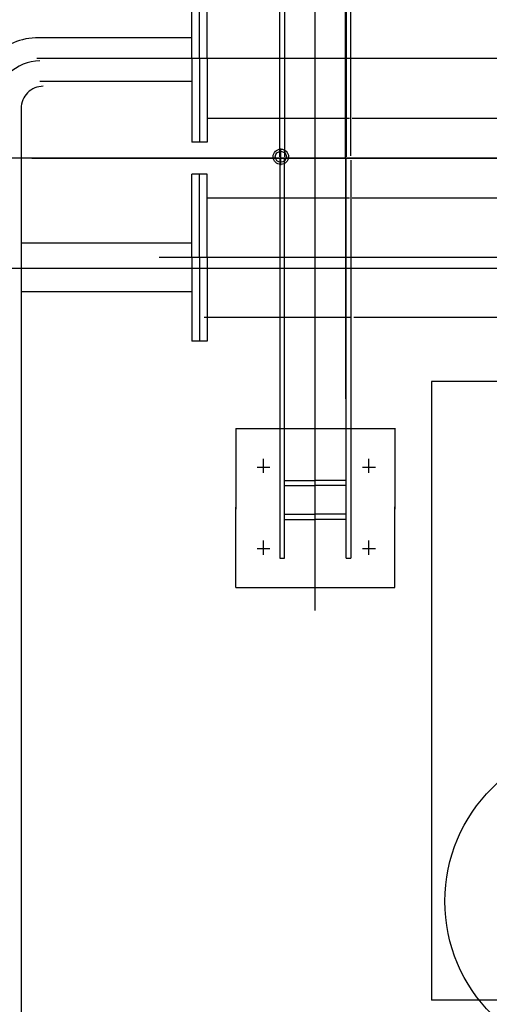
# Model space of a CAD drawing. Extents: x -11758 to 4934791, y -233543 to 1826789.
# Tile 137 of 256: x 2133392 to 2134454, y 41920 to 44148. Entities that reach past the tile are written whole.
import ezdxf

# ---------------------------------------------------------------- set-up
doc = ezdxf.new("R2010")
doc.units = 0
doc.header["$LTSCALE"] = 800
doc.header["$MEASUREMENT"] = 0
doc.layers.add('KEY PLAN', color=251, linetype='CONTINUOUS')

# ---------------------------------------------------------------- blocks, each defined once
blk = doc.blocks.new('UTCOMBINE')
at = {"layer": 'KEY PLAN'}
for p, q in [((-705610.5, 44766.4, 0), (-705610.5, 47168.5, 0)), ((-706744.6, 46783.9, 0), (-706539, 46783.9, 0)), ((-706539, 45384, 0), (-706539, 46783.9, 0)), ((-706276, 45902, 0), (-706276, 43498.3, 0)), ((-706096.2, 45850.4, 0), (-706455.8, 45850.4, 0)), ((-706455.8, 45850.4, 0), (-706455.8, 45668.4, 0)), ((-706455.8, 45850.4, 0), (-706455.8, 45668.4, 0)), ((-706455.8, 45849.4, 0), (-706455.8, 45667.4, 0)), ((-706096.2, 45850.4, 0), (-706096.2, 45668.4, 0)), ((-706396.4, 45744.2, 0), (-706396.4, 45776.2, 0)), ((-706356.5, 44883.6, 0), (-706356.5, 45783.8, 0)), ((-706345.6, 45783.8, 0), (-706356.5, 45783.8, 0)), ((-706345.6, 45783.8, 0), (-706345.6, 44881.4, 0)), ((-706206.4, 45783.8, 0), (-706206.4, 44881.4, 0)), ((-706195.5, 45783.8, 0), (-706206.4, 45783.8, 0)), ((-706195.5, 44881.4, 0), (-706195.5, 45783.8, 0)), ((-706158, 45744.2, 0), (-706158, 45776.2, 0)), ((-706411.9, 45762.9, 0), (-706383.1, 45762.9, 0)), ((-706173.5, 45762.9, 0), (-706144.7, 45762.9, 0)), ((-706345.6, 45696.4, 0), (-706275.6, 45696.4, 0)), ((-706345.6, 45684.6, 0), (-706276.5, 45684.6, 0)), ((-706206.4, 45696.4, 0), (-706276.4, 45696.4, 0)), ((-706205.5, 45684.6, 0), (-706275.5, 45684.6, 0)), ((-706455.8, 45490.8, 0), (-706455.8, 45672.9, 0)), ((-706455.8, 45490.8, 0), (-706455.8, 45672.9, 0)), ((-706455.8, 45489.8, 0), (-706455.8, 45671.9, 0)), ((-706096.2, 45490.8, 0), (-706096.2, 45672.9, 0)), ((-706345.6, 45619.8, 0), (-706275.6, 45619.8, 0)), ((-706206.4, 45619.8, 0), (-706276.4, 45619.8, 0)), ((-706345.6, 45607.9, 0), (-706276.5, 45607.9, 0)), ((-706205.5, 45607.9, 0), (-706275.5, 45607.9, 0)), ((-706411.9, 45578.4, 0), (-706383.1, 45578.4, 0)), ((-706396.4, 45558.9, 0), (-706396.4, 45590.9, 0)), ((-706173.5, 45578.4, 0), (-706144.7, 45578.4, 0)), ((-706158, 45558.9, 0), (-706158, 45590.9, 0)), ((-706096.2, 45490.8, 0), (-706455.8, 45490.8, 0)), ((-706344.1, 44878.9, 0), (-706344.1, 45423.4, 0)), ((-706744.6, 45384, 0), (-706539, 45384, 0)), ((-706031.1, 45293, 0), (-705996.8, 45293, 0)), ((-706031.1, 45104, 0), (-706031.1, 45293, 0)), ((-706013.9, 45104, 0), (-706013.9, 45293, 0)), ((-705996.8, 45104, 0), (-705996.8, 45293, 0)), ((-706363.5, 45239, 0), (-708350.5, 45239, 0)), ((-706024.6, 45239, 0), (-706354.6, 45239, 0)), ((-705996.8, 45181.4, 0), (-705610.5, 45181.4, 0)), ((-708350.5, 45128.8, 0), (-705553.2, 45128.8, 0)), ((-708350.5, 45103.8, 0), (-705922.9, 45103.8, 0)), ((-708350.5, 45103.8, 0), (-705922.9, 45103.8, 0)), ((-706031.1, 45104, 0), (-706031.1, 44915, 0)), ((-706013.9, 45104, 0), (-706013.9, 44915, 0)), ((-705996.8, 45104, 0), (-705996.8, 44915, 0)), ((-705996.8, 45071.4, 0), (-705610.5, 45071.4, 0)), ((-706359.7, 44969, 0), (-708350.5, 44969, 0)), ((-706031.5, 44969, 0), (-706353.3, 44969, 0)), ((-706031.1, 44915, 0), (-705996.8, 44915, 0)), ((-706198, 44894.7, 0), (-706198, 44856.9, 0)), ((-705183.3, 44878.3, 0), (-712150.7, 44878.3, 0)), ((-705634.7, 44878.8, 0), (-710983.2, 44878.8, 0)), ((-706356.5, 44874, 0), (-706356.5, 43973.7, 0)), ((-706345.6, 43973.7, 0), (-706345.6, 44876.1, 0)), ((-706344.1, 44878.6, 0), (-706344.1, 44334.1, 0)), ((-706206.4, 43973.7, 0), (-706206.4, 44876.1, 0)), ((-706195.5, 44876.1, 0), (-706195.5, 43973.7, 0)), ((-706031.1, 44653.5, 0), (-706031.1, 44842.5, 0)), ((-706031.1, 44842.5, 0), (-705996.8, 44842.5, 0)), ((-706013.9, 44653.5, 0), (-706013.9, 44842.5, 0)), ((-705996.8, 44653.5, 0), (-705996.8, 44842.5, 0)), ((-706359.7, 44788.5, 0), (-708350.5, 44788.5, 0)), ((-706031.5, 44788.5, 0), (-706353.3, 44788.5, 0)), ((-705996.8, 44705.4, 0), (-705653, 44705.4, 0)), ((-705996.8, 44705.4, 0), (-705653, 44705.4, 0)), ((-708350.5, 44653.8, 0), (-705646.4, 44653.8, 0)), ((-708350.5, 44653.8, 0), (-705646.4, 44653.8, 0)), ((-706031.1, 44653.5, 0), (-706031.1, 44464.5, 0)), ((-706013.9, 44653.5, 0), (-706013.9, 44464.5, 0)), ((-705996.8, 44653.5, 0), (-705996.8, 44464.5, 0)), ((-705996.8, 44606.4, 0), (-705644, 44606.4, 0)), ((-705996.8, 44606.4, 0), (-705644, 44606.4, 0))]:
    blk.add_line(p, q, dxfattribs=at)
for centre, radius in [((-706930.4, 46560.1, 0), 361.3), ((-706198, 44875.8, 0), 17.4), ((-706198, 44875.8, 0), 12.5)]:
    blk.add_circle(centre, radius, dxfattribs=at)
for centre, radius in [((-705660.5, 44766.4, 0), 50), ((-705653.2, 44759, 0), 100), ((-705650.5, 44756.4, 0), 150)]:
    blk.add_arc(centre, radius, 270, 0, dxfattribs=at)

msp = doc.modelspace()

# ---------------------------------------------------------------- block references
at = {"layer": 'KEY PLAN', "rotation": 180}
msp.add_blockref('UTCOMBINE', (1427784.7, 88713.6, 0), dxfattribs=at)

doc.saveas('drawing.dxf')
